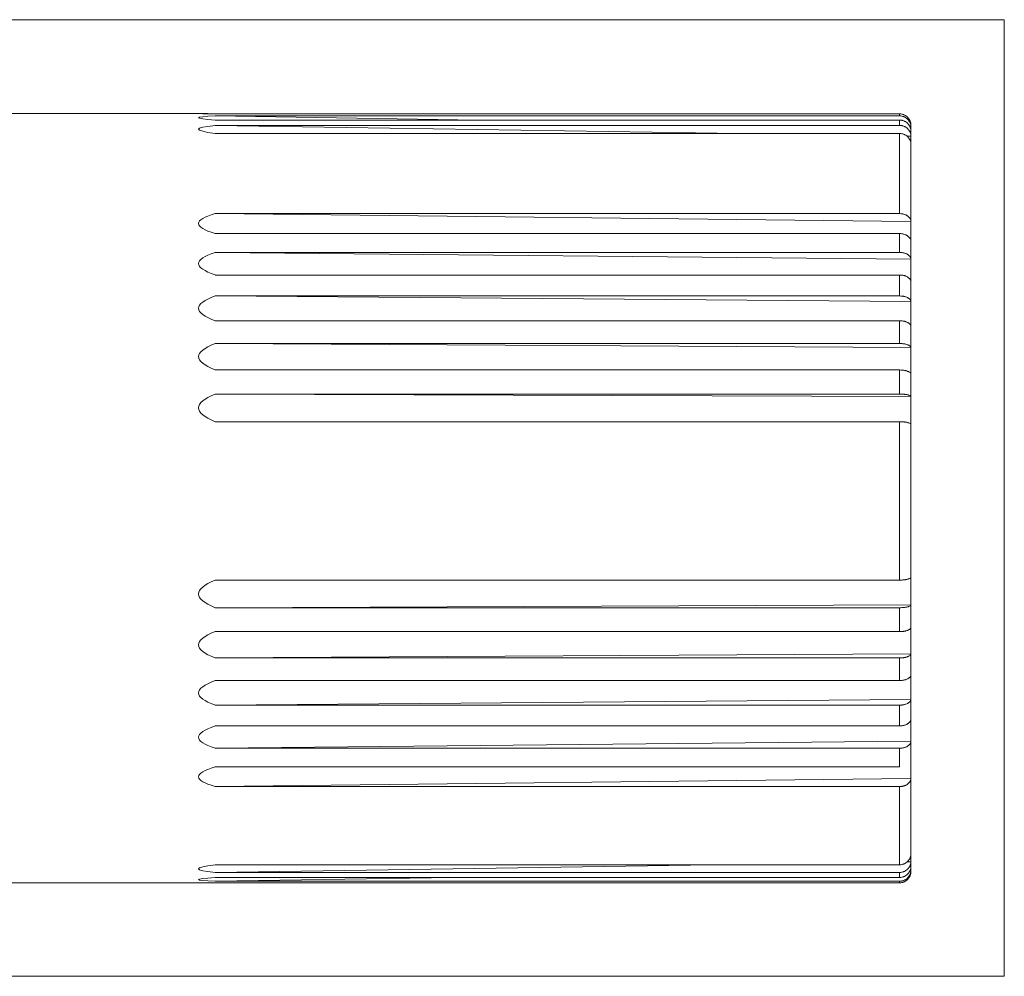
# Model space of a CAD drawing. Header units: millimetres. Extents: x 4 to 836, y 3 to 589.
# Tile 33 of 94: x 526 to 595, y 137 to 204. Entities that reach past the tile are written whole.
import ezdxf

# ---------------------------------------------------------------- set-up
doc = ezdxf.new("R2010")
doc.units = ezdxf.units.MM
doc.layers.add('1', color=7, linetype='Continuous', true_color=0xffffff)

msp = doc.modelspace()

# ---------------------------------------------------------------- linework, layer by layer
at = {"layer": '1', "color": 251, "linetype": 'Continuous', "lineweight": 18}
for p, q in [((595.158, 204.279), (450.562, 204.279)), ((595.158, 204.279), (595.158, 137.14)), ((450.562, 137.14), (595.158, 137.14))]:
    msp.add_line(p, q, dxfattribs=at)
at = {"layer": '1', "color": 27, "linetype": 'Continuous', "lineweight": 18}
for p, q in [((538.649, 197.69), (520.308, 197.69)), ((540.639, 197.664), (539.766, 197.678)), ((539.766, 197.678), (587.808, 197.678)), ((539.766, 197.664), (587.808, 197.664)), ((558.224, 197.236), (539.766, 197.528)), ((539.766, 197.528), (587.808, 197.528)), ((539.766, 197.236), (587.808, 197.236)), ((576.555, 196.291), (539.766, 196.856)), ((539.766, 196.856), (587.808, 196.856)), ((539.766, 196.291), (587.808, 196.291)), ((588.608, 196.755), (588.537, 196.756)), ((588.608, 196.889), (588.608, 196.609)), ((588.608, 196.609), (588.608, 195.824)), ((588.608, 196.106), (588.306, 196.111)), ((588.608, 195.824), (588.608, 189.409)), ((588.608, 190.109), (539.766, 190.667)), ((539.766, 190.667), (587.808, 190.667)), ((588.608, 189.409), (588.608, 186.676)), ((539.766, 189.268), (587.808, 189.268)), ((588.608, 187.468), (539.766, 187.945)), ((539.766, 187.945), (587.808, 187.945)), ((588.608, 186.676), (588.608, 183.631)), ((539.766, 186.36), (587.808, 186.36)), ((588.608, 184.501), (539.766, 184.887)), ((539.766, 184.887), (587.808, 184.887)), ((539.766, 183.148), (587.808, 183.148)), ((588.608, 183.631), (588.608, 180.335)), ((588.608, 181.264), (539.766, 181.552)), ((539.766, 181.552), (587.808, 181.552)), ((539.766, 179.693), (587.808, 179.693)), ((588.608, 180.335), (588.608, 176.851)), ((588.608, 177.822), (539.766, 178.006)), ((539.766, 178.006), (587.808, 178.006)), ((588.608, 176.851), (588.608, 164.174)), ((539.766, 176.062), (587.808, 176.062)), ((539.766, 164.948), (587.808, 164.948)), ((588.608, 164.174), (588.608, 160.706)), ((588.608, 163.206), (539.766, 163.011)), ((539.766, 163.011), (587.808, 163.011)), ((539.766, 161.333), (587.808, 161.333)), ((588.608, 160.706), (588.608, 157.432)), ((588.608, 159.781), (539.766, 159.483)), ((539.766, 159.483), (587.808, 159.483)), ((539.766, 157.899), (587.808, 157.899)), ((588.608, 157.432), (588.608, 154.416)), ((588.608, 156.569), (539.766, 156.174)), ((539.766, 156.174), (587.808, 156.174)), ((539.766, 154.714), (587.808, 154.714)), ((588.608, 154.416), (588.608, 151.716)), ((588.608, 153.632), (539.766, 153.147)), ((539.766, 153.147), (587.808, 153.147)), ((587.808, 151.84), (587.808, 153.147)), ((539.766, 151.84), (587.808, 151.84)), ((588.608, 151.716), (588.608, 145.455)), ((588.608, 151.027), (539.766, 150.461)), ((539.766, 150.461), (587.808, 150.461)), ((588.608, 145.186), (588.342, 145.182)), ((588.608, 145.455), (588.608, 144.72)), ((574.666, 144.971), (539.766, 144.433)), ((539.766, 144.971), (587.808, 144.971)), ((539.766, 144.433), (587.808, 144.433)), ((588.608, 144.588), (588.553, 144.587)), ((588.608, 144.49), (588.608, 144.49)), ((556.445, 144.078), (539.766, 143.813)), ((539.766, 144.078), (587.808, 144.078)), ((539.766, 143.813), (587.808, 143.813)), ((520.308, 143.69), (538.649, 143.69)), ((539.766, 143.702), (587.808, 143.702))]:
    msp.add_line(p, q, dxfattribs=at)
at = {"layer": '1', "color": 27, "linetype": 'Continuous', "lineweight": 13}
for p, q in [((587.808, 197.528), (587.808, 197.664)), ((587.808, 196.856), (587.808, 197.236)), ((587.808, 190.667), (587.808, 196.291)), ((587.808, 187.945), (587.808, 189.268)), ((587.808, 184.887), (587.808, 186.36)), ((587.808, 181.552), (587.808, 183.148)), ((587.808, 178.006), (587.808, 179.693)), ((587.808, 164.948), (587.808, 176.062)), ((587.808, 161.333), (587.808, 163.011)), ((587.808, 157.899), (587.808, 159.483)), ((587.808, 154.714), (587.808, 156.174)), ((587.808, 144.971), (587.808, 150.461)), ((587.808, 144.078), (587.808, 144.433)), ((587.808, 143.702), (587.808, 143.813))]:
    msp.add_line(p, q, dxfattribs=at)
at = {"layer": '1', "color": 27, "linetype": 'Continuous', "lineweight": 18}
for major_axis, ratio, start_param, end_param in [((1687.5, -26.999), 0.000112, 3.104549, 3.17864), ((1687.5, -26.71), 0.002337, 3.104584, 3.178675), ((1687.5, -25.902), 0.004516, 3.104616, 3.178707), ((1687.5, -19.293), 0.011193, 3.104675, 3.178766), ((1687.5, -16.477), 0.012675, 3.104671, 3.178762), ((1687.5, -13.339), 0.013911, 3.104657, 3.178748), ((1687.5, -9.942), 0.014876, 3.104635, 3.178726), ((1687.5, -6.35), 0.015551, 3.104606, 3.178697), ((1687.5, 6.716), 0.015497, 3.104485, 3.178576), ((1687.5, 10.291), 0.014792, 3.104457, 3.178548), ((1687.5, 13.666), 0.013799, 3.104435, 3.178526), ((1687.5, 16.774), 0.012538, 3.104423, 3.178514), ((1687.5, 19.555), 0.011032, 3.104419, 3.17851), ((1687.5, 26.006), 0.004302, 3.104481, 3.178572), ((1687.5, 26.763), 0.002116, 3.104514, 3.178605), ((1687.5, 26.999), 0.000112, 3.141589, 3.178636)]:
    msp.add_ellipse((2226.108, 170.69), major_axis=major_axis, ratio=ratio, start_param=start_param, end_param=end_param, dxfattribs=at)
for points, knots in [([(588.608, 196.882), (588.607, 196.934), (588.6, 196.985), (588.584, 197.06), (588.577, 197.085), (588.561, 197.134), (588.552, 197.159), (588.521, 197.23), (588.496, 197.275), (588.452, 197.338), (588.437, 197.359), (588.403, 197.399), (588.386, 197.418), (588.331, 197.472), (588.291, 197.504), (588.226, 197.546), (588.203, 197.56), (588.158, 197.584), (588.111, 197.605), (588.063, 197.622), (588.013, 197.637), (587.988, 197.644), (587.912, 197.659), (587.86, 197.664), (587.808, 197.664)], [0, 0, 0, 0, 0.125, 0.125, 0.1875, 0.1875, 0.25, 0.25, 0.375, 0.375, 0.4375, 0.4375, 0.5, 0.5, 0.625, 0.625, 0.6875, 0.6875, 0.75, 0.8125, 0.8125, 0.875, 0.875, 1, 1, 1, 1]), ([(588.608, 196.755), (588.607, 196.806), (588.6, 196.857), (588.584, 196.931), (588.577, 196.956), (588.561, 197.004), (588.552, 197.028), (588.521, 197.099), (588.496, 197.143), (588.452, 197.206), (588.437, 197.226), (588.403, 197.266), (588.386, 197.284), (588.331, 197.338), (588.291, 197.37), (588.226, 197.412), (588.203, 197.425), (588.158, 197.449), (588.111, 197.47), (588.063, 197.487), (588.013, 197.502), (587.988, 197.508), (587.912, 197.523), (587.86, 197.528), (587.808, 197.528)], [0, 0, 0, 0, 0.125, 0.125, 0.1875, 0.1875, 0.25, 0.25, 0.375, 0.375, 0.4375, 0.4375, 0.5, 0.5, 0.625, 0.625, 0.6875, 0.6875, 0.75, 0.8125, 0.8125, 0.875, 0.875, 1, 1, 1, 1]), ([(588.608, 196.463), (588.607, 196.514), (588.6, 196.565), (588.584, 196.639), (588.577, 196.664), (588.561, 196.712), (588.552, 196.736), (588.521, 196.807), (588.496, 196.851), (588.452, 196.914), (588.437, 196.934), (588.403, 196.974), (588.386, 196.992), (588.331, 197.046), (588.291, 197.078), (588.226, 197.12), (588.203, 197.133), (588.158, 197.157), (588.111, 197.178), (588.063, 197.195), (588.013, 197.21), (587.988, 197.216), (587.912, 197.231), (587.86, 197.236), (587.808, 197.236)], [0, 0, 0, 0, 0.125, 0.125, 0.1875, 0.1875, 0.25, 0.25, 0.375, 0.375, 0.4375, 0.4375, 0.5, 0.5, 0.625, 0.625, 0.6875, 0.6875, 0.75, 0.8125, 0.8125, 0.875, 0.875, 1, 1, 1, 1]), ([(588.608, 196.106), (588.607, 196.156), (588.6, 196.205), (588.584, 196.277), (588.577, 196.301), (588.561, 196.348), (588.552, 196.372), (588.521, 196.44), (588.496, 196.483), (588.452, 196.544), (588.437, 196.563), (588.403, 196.602), (588.386, 196.62), (588.331, 196.672), (588.291, 196.702), (588.226, 196.743), (588.203, 196.756), (588.158, 196.779), (588.111, 196.8), (588.063, 196.816), (588.013, 196.831), (587.988, 196.837), (587.912, 196.851), (587.86, 196.856), (587.808, 196.856)], [0, 0, 0, 0, 0.125, 0.125, 0.1875, 0.1875, 0.25, 0.25, 0.375, 0.375, 0.4375, 0.4375, 0.5, 0.5, 0.625, 0.625, 0.6875, 0.6875, 0.75, 0.8125, 0.8125, 0.875, 0.875, 1, 1, 1, 1]), ([(588.608, 195.541), (588.607, 195.591), (588.6, 195.64), (588.584, 195.712), (588.577, 195.736), (588.561, 195.783), (588.552, 195.807), (588.521, 195.875), (588.496, 195.918), (588.452, 195.979), (588.437, 195.999), (588.403, 196.037), (588.386, 196.055), (588.331, 196.107), (588.291, 196.138), (588.226, 196.179), (588.203, 196.191), (588.158, 196.214), (588.111, 196.235), (588.063, 196.252), (588.013, 196.266), (587.988, 196.272), (587.912, 196.286), (587.86, 196.291), (587.808, 196.291)], [0, 0, 0, 0, 0.125, 0.125, 0.1875, 0.1875, 0.25, 0.25, 0.375, 0.375, 0.4375, 0.4375, 0.5, 0.5, 0.625, 0.625, 0.6875, 0.6875, 0.75, 0.8125, 0.8125, 0.875, 0.875, 1, 1, 1, 1]), ([(588.608, 190.109), (588.607, 190.127), (588.605, 190.146), (588.599, 190.182), (588.595, 190.2), (588.578, 190.254), (588.562, 190.289), (588.531, 190.34), (588.52, 190.357), (588.495, 190.389), (588.468, 190.42), (588.437, 190.449), (588.403, 190.478), (588.386, 190.491), (588.349, 190.517), (588.329, 190.529), (588.299, 190.547), (588.289, 190.552), (588.268, 190.563), (588.257, 190.569), (588.203, 190.594), (588.157, 190.611), (588.086, 190.632), (588.062, 190.638), (588.024, 190.646), (588.012, 190.648), (587.987, 190.653), (587.974, 190.655), (587.911, 190.663), (587.86, 190.667), (587.808, 190.667)], [0, 0, 0, 0, 0.0625, 0.0625, 0.125, 0.125, 0.25, 0.25, 0.3125, 0.3125, 0.375, 0.4375, 0.4375, 0.5, 0.5, 0.5625, 0.5625, 0.59375, 0.59375, 0.625, 0.625, 0.75, 0.75, 0.8125, 0.8125, 0.84375, 0.84375, 0.875, 0.875, 1, 1, 1, 1]), ([(588.608, 188.709), (588.607, 188.728), (588.605, 188.746), (588.599, 188.783), (588.595, 188.801), (588.578, 188.855), (588.562, 188.89), (588.531, 188.941), (588.52, 188.958), (588.495, 188.99), (588.468, 189.021), (588.437, 189.05), (588.403, 189.078), (588.386, 189.092), (588.349, 189.118), (588.329, 189.13), (588.299, 189.147), (588.289, 189.153), (588.268, 189.164), (588.257, 189.169), (588.203, 189.195), (588.157, 189.212), (588.086, 189.232), (588.062, 189.239), (588.024, 189.246), (588.012, 189.249), (587.987, 189.253), (587.974, 189.255), (587.911, 189.264), (587.86, 189.268), (587.808, 189.268)], [0, 0, 0, 0, 0.0625, 0.0625, 0.125, 0.125, 0.25, 0.25, 0.3125, 0.3125, 0.375, 0.4375, 0.4375, 0.5, 0.5, 0.5625, 0.5625, 0.59375, 0.59375, 0.625, 0.625, 0.75, 0.75, 0.8125, 0.8125, 0.84375, 0.84375, 0.875, 0.875, 1, 1, 1, 1]), ([(588.608, 187.468), (588.607, 187.5), (588.6, 187.531), (588.584, 187.577), (588.577, 187.592), (588.561, 187.622), (588.552, 187.637), (588.521, 187.68), (588.496, 187.707), (588.452, 187.746), (588.437, 187.759), (588.403, 187.783), (588.386, 187.795), (588.331, 187.827), (588.291, 187.847), (588.226, 187.873), (588.203, 187.881), (588.158, 187.896), (588.111, 187.909), (588.063, 187.92), (588.013, 187.929), (587.988, 187.932), (587.912, 187.942), (587.86, 187.945), (587.808, 187.945)], [0, 0, 0, 0, 0.125, 0.125, 0.1875, 0.1875, 0.25, 0.25, 0.375, 0.375, 0.4375, 0.4375, 0.5, 0.5, 0.625, 0.625, 0.6875, 0.6875, 0.75, 0.8125, 0.8125, 0.875, 0.875, 1, 1, 1, 1]), ([(588.608, 185.883), (588.607, 185.915), (588.6, 185.946), (588.584, 185.992), (588.577, 186.007), (588.561, 186.037), (588.552, 186.052), (588.521, 186.095), (588.496, 186.123), (588.452, 186.162), (588.437, 186.174), (588.403, 186.198), (588.386, 186.21), (588.331, 186.243), (588.291, 186.263), (588.226, 186.289), (588.203, 186.297), (588.158, 186.311), (588.111, 186.325), (588.063, 186.335), (588.013, 186.344), (587.988, 186.348), (587.912, 186.357), (587.86, 186.36), (587.808, 186.36)], [0, 0, 0, 0, 0.125, 0.125, 0.1875, 0.1875, 0.25, 0.25, 0.375, 0.375, 0.4375, 0.4375, 0.5, 0.5, 0.625, 0.625, 0.6875, 0.6875, 0.75, 0.8125, 0.8125, 0.875, 0.875, 1, 1, 1, 1]), ([(588.608, 184.501), (588.607, 184.526), (588.6, 184.551), (588.584, 184.589), (588.577, 184.601), (588.561, 184.625), (588.552, 184.637), (588.521, 184.672), (588.496, 184.694), (588.452, 184.726), (588.437, 184.736), (588.403, 184.756), (588.386, 184.765), (588.331, 184.792), (588.291, 184.808), (588.226, 184.829), (588.203, 184.835), (588.158, 184.847), (588.111, 184.858), (588.063, 184.866), (588.013, 184.874), (587.988, 184.877), (587.912, 184.884), (587.86, 184.887), (587.808, 184.887)], [0, 0, 0, 0, 0.125, 0.125, 0.1875, 0.1875, 0.25, 0.25, 0.375, 0.375, 0.4375, 0.4375, 0.5, 0.5, 0.625, 0.625, 0.6875, 0.6875, 0.75, 0.8125, 0.8125, 0.875, 0.875, 1, 1, 1, 1]), ([(588.608, 182.762), (588.607, 182.787), (588.6, 182.812), (588.584, 182.85), (588.577, 182.862), (588.561, 182.886), (588.552, 182.898), (588.521, 182.933), (588.496, 182.955), (588.452, 182.987), (588.437, 182.997), (588.403, 183.017), (588.386, 183.026), (588.331, 183.053), (588.291, 183.069), (588.226, 183.09), (588.203, 183.096), (588.158, 183.108), (588.111, 183.119), (588.063, 183.127), (588.013, 183.135), (587.988, 183.138), (587.912, 183.145), (587.86, 183.148), (587.808, 183.148)], [0, 0, 0, 0, 0.125, 0.125, 0.1875, 0.1875, 0.25, 0.25, 0.375, 0.375, 0.4375, 0.4375, 0.5, 0.5, 0.625, 0.625, 0.6875, 0.6875, 0.75, 0.8125, 0.8125, 0.875, 0.875, 1, 1, 1, 1]), ([(588.608, 181.264), (588.607, 181.284), (588.6, 181.302), (588.584, 181.33), (588.577, 181.339), (588.561, 181.357), (588.552, 181.366), (588.521, 181.392), (588.496, 181.409), (588.452, 181.432), (588.437, 181.44), (588.403, 181.455), (588.386, 181.462), (588.331, 181.481), (588.291, 181.493), (588.226, 181.509), (588.203, 181.514), (588.158, 181.523), (588.111, 181.531), (588.063, 181.537), (588.013, 181.542), (587.988, 181.545), (587.912, 181.55), (587.86, 181.552), (587.808, 181.552)], [0, 0, 0, 0, 0.125, 0.125, 0.1875, 0.1875, 0.25, 0.25, 0.375, 0.375, 0.4375, 0.4375, 0.5, 0.5, 0.625, 0.625, 0.6875, 0.6875, 0.75, 0.8125, 0.8125, 0.875, 0.875, 1, 1, 1, 1]), ([(588.608, 179.405), (588.607, 179.424), (588.6, 179.443), (588.584, 179.47), (588.577, 179.48), (588.561, 179.498), (588.552, 179.507), (588.521, 179.533), (588.496, 179.549), (588.452, 179.573), (588.437, 179.58), (588.403, 179.595), (588.386, 179.602), (588.331, 179.622), (588.291, 179.634), (588.226, 179.649), (588.203, 179.654), (588.158, 179.663), (588.111, 179.671), (588.063, 179.677), (588.013, 179.683), (587.988, 179.685), (587.912, 179.691), (587.86, 179.693), (587.808, 179.693)], [0, 0, 0, 0, 0.125, 0.125, 0.1875, 0.1875, 0.25, 0.25, 0.375, 0.375, 0.4375, 0.4375, 0.5, 0.5, 0.625, 0.625, 0.6875, 0.6875, 0.75, 0.8125, 0.8125, 0.875, 0.875, 1, 1, 1, 1]), ([(588.608, 177.822), (588.607, 177.835), (588.6, 177.847), (588.584, 177.864), (588.577, 177.87), (588.561, 177.882), (588.552, 177.888), (588.521, 177.904), (588.496, 177.915), (588.452, 177.93), (588.437, 177.935), (588.403, 177.944), (588.386, 177.948), (588.331, 177.961), (588.291, 177.969), (588.226, 177.979), (588.203, 177.982), (588.158, 177.987), (588.111, 177.993), (588.063, 177.997), (588.013, 178), (587.988, 178.002), (587.912, 178.005), (587.86, 178.006), (587.808, 178.006)], [0, 0, 0, 0, 0.125, 0.125, 0.1875, 0.1875, 0.25, 0.25, 0.375, 0.375, 0.4375, 0.4375, 0.5, 0.5, 0.625, 0.625, 0.6875, 0.6875, 0.75, 0.8125, 0.8125, 0.875, 0.875, 1, 1, 1, 1]), ([(588.608, 175.879), (588.607, 175.891), (588.6, 175.903), (588.584, 175.92), (588.577, 175.926), (588.561, 175.938), (588.552, 175.944), (588.521, 175.96), (588.496, 175.971), (588.452, 175.986), (588.437, 175.991), (588.403, 176), (588.386, 176.004), (588.331, 176.017), (588.291, 176.025), (588.226, 176.035), (588.203, 176.038), (588.158, 176.044), (588.111, 176.049), (588.063, 176.053), (588.013, 176.056), (587.988, 176.058), (587.912, 176.061), (587.86, 176.062), (587.808, 176.062)], [0, 0, 0, 0, 0.125, 0.125, 0.1875, 0.1875, 0.25, 0.25, 0.375, 0.375, 0.4375, 0.4375, 0.5, 0.5, 0.625, 0.625, 0.6875, 0.6875, 0.75, 0.8125, 0.8125, 0.875, 0.875, 1, 1, 1, 1]), ([(588.608, 165.143), (588.607, 165.13), (588.6, 165.117), (588.584, 165.098), (588.577, 165.092), (588.561, 165.08), (588.552, 165.074), (588.521, 165.056), (588.496, 165.045), (588.452, 165.029), (588.437, 165.024), (588.403, 165.014), (588.386, 165.01), (588.331, 164.996), (588.291, 164.988), (588.226, 164.978), (588.203, 164.974), (588.158, 164.968), (588.111, 164.963), (588.063, 164.959), (588.013, 164.955), (587.988, 164.953), (587.912, 164.95), (587.86, 164.948), (587.808, 164.948)], [0, 0, 0, 0, 0.125, 0.125, 0.1875, 0.1875, 0.25, 0.25, 0.375, 0.375, 0.4375, 0.4375, 0.5, 0.5, 0.625, 0.625, 0.6875, 0.6875, 0.75, 0.8125, 0.8125, 0.875, 0.875, 1, 1, 1, 1]), ([(588.608, 163.206), (588.607, 163.193), (588.6, 163.18), (588.584, 163.161), (588.577, 163.155), (588.561, 163.143), (588.552, 163.137), (588.521, 163.119), (588.496, 163.108), (588.452, 163.092), (588.437, 163.087), (588.403, 163.077), (588.386, 163.072), (588.331, 163.059), (588.291, 163.051), (588.226, 163.04), (588.203, 163.037), (588.158, 163.031), (588.111, 163.026), (588.063, 163.021), (588.013, 163.018), (587.988, 163.016), (587.912, 163.012), (587.86, 163.011), (587.808, 163.011)], [0, 0, 0, 0, 0.125, 0.125, 0.1875, 0.1875, 0.25, 0.25, 0.375, 0.375, 0.4375, 0.4375, 0.5, 0.5, 0.625, 0.625, 0.6875, 0.6875, 0.75, 0.8125, 0.8125, 0.875, 0.875, 1, 1, 1, 1]), ([(588.608, 161.63), (588.607, 161.61), (588.6, 161.591), (588.584, 161.562), (588.577, 161.553), (588.561, 161.534), (588.552, 161.525), (588.521, 161.498), (588.496, 161.481), (588.452, 161.456), (588.437, 161.449), (588.403, 161.433), (588.386, 161.426), (588.331, 161.406), (588.291, 161.393), (588.226, 161.377), (588.203, 161.372), (588.158, 161.363), (588.111, 161.355), (588.063, 161.348), (588.013, 161.343), (587.988, 161.34), (587.912, 161.334), (587.86, 161.333), (587.808, 161.333)], [0, 0, 0, 0, 0.125, 0.125, 0.1875, 0.1875, 0.25, 0.25, 0.375, 0.375, 0.4375, 0.4375, 0.5, 0.5, 0.625, 0.625, 0.6875, 0.6875, 0.75, 0.8125, 0.8125, 0.875, 0.875, 1, 1, 1, 1]), ([(588.608, 159.781), (588.607, 159.761), (588.6, 159.742), (588.584, 159.713), (588.577, 159.704), (588.561, 159.685), (588.552, 159.676), (588.521, 159.649), (588.496, 159.632), (588.452, 159.607), (588.437, 159.6), (588.403, 159.584), (588.386, 159.577), (588.331, 159.557), (588.291, 159.544), (588.226, 159.528), (588.203, 159.523), (588.158, 159.514), (588.111, 159.506), (588.063, 159.499), (588.013, 159.493), (587.988, 159.491), (587.912, 159.485), (587.86, 159.483), (587.808, 159.483)], [0, 0, 0, 0, 0.125, 0.125, 0.1875, 0.1875, 0.25, 0.25, 0.375, 0.375, 0.4375, 0.4375, 0.5, 0.5, 0.625, 0.625, 0.6875, 0.6875, 0.75, 0.8125, 0.8125, 0.875, 0.875, 1, 1, 1, 1]), ([(588.608, 158.294), (588.607, 158.268), (588.6, 158.242), (588.584, 158.204), (588.577, 158.191), (588.561, 158.167), (588.552, 158.154), (588.521, 158.118), (588.496, 158.096), (588.452, 158.063), (588.437, 158.053), (588.403, 158.033), (588.386, 158.023), (588.331, 157.996), (588.291, 157.98), (588.226, 157.958), (588.203, 157.951), (588.158, 157.939), (588.111, 157.928), (588.063, 157.92), (588.013, 157.912), (587.988, 157.909), (587.912, 157.901), (587.86, 157.899), (587.808, 157.899)], [0, 0, 0, 0, 0.125, 0.125, 0.1875, 0.1875, 0.25, 0.25, 0.375, 0.375, 0.4375, 0.4375, 0.5, 0.5, 0.625, 0.625, 0.6875, 0.6875, 0.75, 0.8125, 0.8125, 0.875, 0.875, 1, 1, 1, 1]), ([(588.608, 156.569), (588.607, 156.543), (588.6, 156.517), (588.584, 156.479), (588.577, 156.466), (588.561, 156.442), (588.552, 156.429), (588.521, 156.393), (588.496, 156.371), (588.452, 156.338), (588.437, 156.328), (588.403, 156.308), (588.386, 156.298), (588.331, 156.271), (588.291, 156.255), (588.226, 156.233), (588.203, 156.226), (588.158, 156.214), (588.111, 156.203), (588.063, 156.195), (588.013, 156.187), (587.988, 156.184), (587.912, 156.176), (587.86, 156.174), (587.808, 156.174)], [0, 0, 0, 0, 0.125, 0.125, 0.1875, 0.1875, 0.25, 0.25, 0.375, 0.375, 0.4375, 0.4375, 0.5, 0.5, 0.625, 0.625, 0.6875, 0.6875, 0.75, 0.8125, 0.8125, 0.875, 0.875, 1, 1, 1, 1]), ([(588.608, 155.199), (588.607, 155.167), (588.6, 155.135), (588.584, 155.089), (588.577, 155.073), (588.561, 155.043), (588.552, 155.028), (588.521, 154.983), (588.496, 154.956), (588.452, 154.916), (588.437, 154.903), (588.403, 154.879), (588.386, 154.867), (588.331, 154.833), (588.291, 154.813), (588.226, 154.787), (588.203, 154.779), (588.158, 154.764), (588.111, 154.75), (588.063, 154.74), (588.013, 154.73), (587.988, 154.727), (587.912, 154.717), (587.86, 154.714), (587.808, 154.714)], [0, 0, 0, 0, 0.125, 0.125, 0.1875, 0.1875, 0.25, 0.25, 0.375, 0.375, 0.4375, 0.4375, 0.5, 0.5, 0.625, 0.625, 0.6875, 0.6875, 0.75, 0.8125, 0.8125, 0.875, 0.875, 1, 1, 1, 1]), ([(588.608, 153.632), (588.607, 153.6), (588.6, 153.568), (588.584, 153.521), (588.577, 153.506), (588.561, 153.475), (588.552, 153.46), (588.521, 153.416), (588.496, 153.388), (588.452, 153.349), (588.437, 153.336), (588.403, 153.311), (588.386, 153.299), (588.331, 153.266), (588.291, 153.246), (588.226, 153.219), (588.203, 153.211), (588.158, 153.196), (588.111, 153.183), (588.063, 153.172), (588.013, 153.163), (587.988, 153.159), (587.912, 153.15), (587.86, 153.147), (587.808, 153.147)], [0, 0, 0, 0, 0.125, 0.125, 0.1875, 0.1875, 0.25, 0.25, 0.375, 0.375, 0.4375, 0.4375, 0.5, 0.5, 0.625, 0.625, 0.6875, 0.6875, 0.75, 0.8125, 0.8125, 0.875, 0.875, 1, 1, 1, 1]), ([(588.608, 151.027), (588.607, 150.989), (588.6, 150.952), (588.584, 150.898), (588.577, 150.88), (588.561, 150.844), (588.552, 150.827), (588.521, 150.775), (588.496, 150.743), (588.452, 150.697), (588.437, 150.682), (588.403, 150.653), (588.386, 150.639), (588.331, 150.6), (588.291, 150.577), (588.226, 150.546), (588.203, 150.536), (588.158, 150.519), (588.111, 150.503), (588.063, 150.491), (588.013, 150.48), (587.988, 150.476), (587.912, 150.465), (587.86, 150.461), (587.808, 150.461)], [0, 0, 0, 0, 0.125, 0.125, 0.1875, 0.1875, 0.25, 0.25, 0.375, 0.375, 0.4375, 0.4375, 0.5, 0.5, 0.625, 0.625, 0.6875, 0.6875, 0.75, 0.8125, 0.8125, 0.875, 0.875, 1, 1, 1, 1]), ([(588.608, 145.724), (588.607, 145.674), (588.6, 145.625), (588.584, 145.552), (588.577, 145.528), (588.561, 145.481), (588.552, 145.457), (588.521, 145.389), (588.496, 145.346), (588.452, 145.285), (588.437, 145.265), (588.403, 145.226), (588.386, 145.208), (588.331, 145.156), (588.291, 145.125), (588.226, 145.084), (588.203, 145.071), (588.158, 145.048), (588.111, 145.027), (588.063, 145.011), (588.013, 144.997), (587.988, 144.991), (587.912, 144.976), (587.86, 144.971), (587.808, 144.971)], [0, 0, 0, 0, 0.125, 0.125, 0.1875, 0.1875, 0.25, 0.25, 0.375, 0.375, 0.4375, 0.4375, 0.5, 0.5, 0.625, 0.625, 0.6875, 0.6875, 0.75, 0.8125, 0.8125, 0.875, 0.875, 1, 1, 1, 1]), ([(588.608, 145.186), (588.607, 145.136), (588.6, 145.087), (588.584, 145.014), (588.577, 144.99), (588.561, 144.943), (588.552, 144.92), (588.521, 144.851), (588.496, 144.808), (588.452, 144.747), (588.437, 144.727), (588.403, 144.689), (588.386, 144.67), (588.331, 144.618), (588.291, 144.587), (588.226, 144.546), (588.203, 144.534), (588.158, 144.51), (588.111, 144.489), (588.063, 144.473), (588.013, 144.459), (587.988, 144.453), (587.912, 144.438), (587.86, 144.433), (587.808, 144.433)], [0, 0, 0, 0, 0.125, 0.125, 0.1875, 0.1875, 0.25, 0.25, 0.375, 0.375, 0.4375, 0.4375, 0.5, 0.5, 0.625, 0.625, 0.6875, 0.6875, 0.75, 0.8125, 0.8125, 0.875, 0.875, 1, 1, 1, 1]), ([(588.608, 144.852), (588.607, 144.801), (588.6, 144.75), (588.584, 144.676), (588.577, 144.651), (588.561, 144.602), (588.552, 144.578), (588.521, 144.508), (588.496, 144.463), (588.452, 144.4), (588.437, 144.38), (588.403, 144.34), (588.386, 144.321), (588.331, 144.268), (588.291, 144.236), (588.226, 144.194), (588.203, 144.181), (588.158, 144.157), (588.111, 144.135), (588.063, 144.118), (588.013, 144.104), (587.988, 144.098), (587.912, 144.083), (587.86, 144.078), (587.808, 144.078)], [0, 0, 0, 0, 0.125, 0.125, 0.1875, 0.1875, 0.25, 0.25, 0.375, 0.375, 0.4375, 0.4375, 0.5, 0.5, 0.625, 0.625, 0.6875, 0.6875, 0.75, 0.8125, 0.8125, 0.875, 0.875, 1, 1, 1, 1]), ([(588.608, 144.588), (588.607, 144.536), (588.6, 144.486), (588.584, 144.411), (588.577, 144.386), (588.561, 144.338), (588.552, 144.313), (588.521, 144.243), (588.496, 144.199), (588.452, 144.136), (588.437, 144.115), (588.403, 144.076), (588.386, 144.057), (588.331, 144.004), (588.291, 143.972), (588.226, 143.929), (588.203, 143.916), (588.158, 143.892), (588.111, 143.871), (588.063, 143.854), (588.013, 143.839), (587.988, 143.833), (587.912, 143.818), (587.86, 143.813), (587.808, 143.813)], [0, 0, 0, 0, 0.125, 0.125, 0.1875, 0.1875, 0.25, 0.25, 0.375, 0.375, 0.4375, 0.4375, 0.5, 0.5, 0.625, 0.625, 0.6875, 0.6875, 0.75, 0.8125, 0.8125, 0.875, 0.875, 1, 1, 1, 1]), ([(588.608, 144.483), (588.607, 144.431), (588.6, 144.38), (588.584, 144.305), (588.577, 144.28), (588.561, 144.231), (588.552, 144.207), (588.521, 144.136), (588.496, 144.091), (588.452, 144.027), (588.437, 144.007), (588.403, 143.967), (588.386, 143.948), (588.331, 143.894), (588.291, 143.862), (588.226, 143.819), (588.203, 143.806), (588.158, 143.782), (588.111, 143.76), (588.063, 143.743), (588.013, 143.728), (587.988, 143.722), (587.912, 143.707), (587.86, 143.702), (587.808, 143.702)], [0, 0, 0, 0, 0.125, 0.125, 0.1875, 0.1875, 0.25, 0.25, 0.375, 0.375, 0.4375, 0.4375, 0.5, 0.5, 0.625, 0.625, 0.6875, 0.6875, 0.75, 0.8125, 0.8125, 0.875, 0.875, 1, 1, 1, 1])]:
    msp.add_open_spline(points, degree=3, knots=knots, dxfattribs=at)
for points in [[(588.608, 196.889), (588.608, 196.887), (588.608, 196.885), (588.608, 196.882)], [(588.608, 196.755), (588.608, 196.706), (588.608, 196.657), (588.608, 196.609)], [(588.608, 196.609), (588.608, 196.56), (588.608, 196.511), (588.608, 196.463)], [(588.608, 196.106), (588.608, 196.012), (588.608, 195.918), (588.608, 195.824)], [(588.608, 195.824), (588.608, 195.73), (588.608, 195.636), (588.608, 195.541)], [(588.608, 190.109), (588.608, 189.875), (588.608, 189.642), (588.608, 189.409)], [(588.608, 189.409), (588.608, 189.176), (588.608, 188.943), (588.608, 188.709)], [(588.608, 187.468), (588.608, 187.204), (588.608, 186.94), (588.608, 186.676)], [(588.608, 186.676), (588.608, 186.412), (588.608, 186.147), (588.608, 185.883)], [(588.608, 184.501), (588.608, 184.211), (588.608, 183.921), (588.608, 183.631)], [(588.608, 183.631), (588.608, 183.341), (588.608, 183.051), (588.608, 182.762)], [(588.608, 181.264), (588.608, 180.955), (588.608, 180.645), (588.608, 180.335)], [(588.608, 180.335), (588.608, 180.025), (588.608, 179.715), (588.608, 179.405)], [(588.608, 177.822), (588.608, 177.498), (588.608, 177.175), (588.608, 176.851)], [(588.608, 176.851), (588.608, 176.527), (588.608, 176.203), (588.608, 175.879)], [(588.608, 165.143), (588.608, 164.82), (588.608, 164.497), (588.608, 164.174)], [(588.608, 164.174), (588.608, 163.851), (588.608, 163.528), (588.608, 163.206)], [(588.608, 161.63), (588.608, 161.322), (588.608, 161.014), (588.608, 160.706)], [(588.608, 160.706), (588.608, 160.398), (588.608, 160.089), (588.608, 159.781)], [(588.608, 158.294), (588.608, 158.007), (588.608, 157.719), (588.608, 157.432)], [(588.608, 157.432), (588.608, 157.144), (588.608, 156.857), (588.608, 156.569)], [(588.608, 155.199), (588.608, 154.938), (588.608, 154.677), (588.608, 154.416)], [(588.608, 154.416), (588.608, 154.154), (588.608, 153.893), (588.608, 153.632)], [(588.608, 152.406), (588.608, 152.176), (588.608, 151.946), (588.608, 151.716)], [(588.608, 151.716), (588.608, 151.487), (588.608, 151.257), (588.608, 151.027)], [(588.608, 145.724), (588.608, 145.634), (588.608, 145.545), (588.608, 145.455)], [(588.608, 145.455), (588.608, 145.365), (588.608, 145.276), (588.608, 145.186)], [(588.608, 144.852), (588.608, 144.808), (588.608, 144.764), (588.608, 144.72)], [(588.608, 144.72), (588.608, 144.676), (588.608, 144.632), (588.608, 144.588)]]:
    msp.add_open_spline(points, degree=3, dxfattribs=at)

doc.saveas('drawing.dxf')
